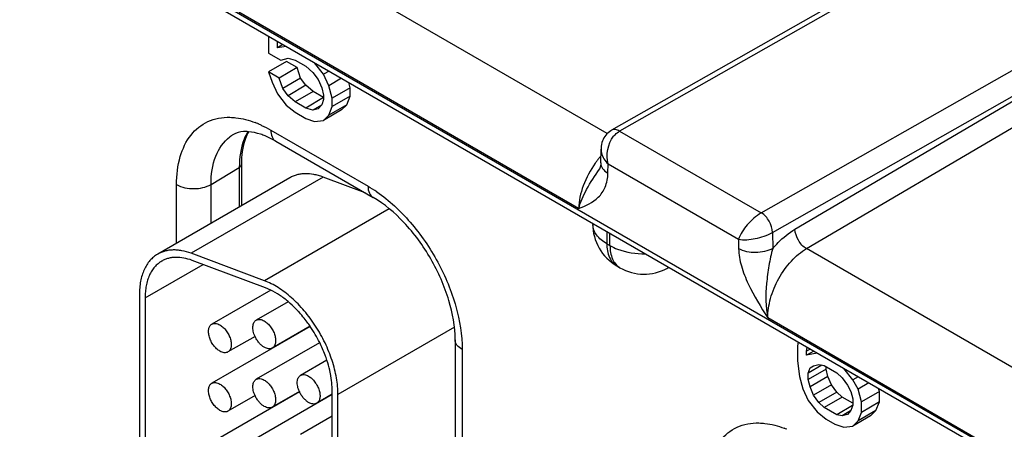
# Model space of a CAD drawing. Header units: inches. Extents: x 0 to 34, y 0 to 22.
# Tile 69 of 97: x 28.328 to 28.94, y 17.541 to 17.795. Entities that reach past the tile are written whole.
import ezdxf

# ---------------------------------------------------------------- set-up
doc = ezdxf.new("R2010")
doc.units = ezdxf.units.IN
doc.header["$LTSCALE"] = 1.87
doc.header["$MEASUREMENT"] = 0
doc.layers.get('0').update_dxf_attribs({"linetype": 'CONTINUOUS'})

msp = doc.modelspace()

# ---------------------------------------------------------------- linework, layer by layer
at = {"color": 7, "linetype": 'CONTINUOUS'}
for p, q in [((31.02971, 16.31756), (26.44402, 18.96528)), ((31.03168, 16.3132), (26.44599, 18.96093)), ((28.69282, 17.72464), (28.48782, 17.843)), ((28.89891, 17.84213), (28.6955, 17.7267)), ((28.9039, 17.84163), (28.70052, 17.72621)), ((28.67504, 17.678), (28.46385, 17.79993)), ((28.78857, 17.67538), (28.99201, 17.79076)), ((28.48229, 17.78519), (28.48229, 17.77466)), ((28.4878, 17.77797), (28.4878, 17.78201)), ((28.4913, 17.77999), (28.4878, 17.77797)), ((28.49331, 17.77869), (28.4878, 17.77797)), ((28.79554, 17.66322), (28.99902, 17.77862)), ((28.8095, 17.66522), (28.99902, 17.77659)), ((28.48229, 17.77466), (28.49, 17.7702)), ((28.49, 17.7702), (28.49441, 17.77156)), ((28.49441, 17.77156), (28.49882, 17.77031)), ((28.49343, 17.76939), (28.48229, 17.76296)), ((28.50004, 17.76557), (28.4889, 17.75914)), ((28.50004, 17.76557), (28.49343, 17.76939)), ((28.49882, 17.77031), (28.50543, 17.76649)), ((28.50224, 17.7591), (28.50004, 17.76557)), ((28.50543, 17.76649), (28.50984, 17.76265)), ((28.51645, 17.76143), (28.51094, 17.76851)), ((28.81663, 17.65315), (29.00615, 17.76452)), ((28.48229, 17.76296), (28.48449, 17.75649)), ((28.4889, 17.75914), (28.48229, 17.76296)), ((28.49111, 17.75267), (28.4889, 17.75914)), ((28.50224, 17.7591), (28.49111, 17.75267)), ((28.50555, 17.7546), (28.50224, 17.7591)), ((28.50984, 17.76265), (28.51315, 17.75814)), ((28.51995, 17.76345), (28.51645, 17.76143)), ((28.51976, 17.75432), (28.51645, 17.76143)), ((28.52775, 17.75894), (28.51976, 17.75432)), ((28.48449, 17.75649), (28.4878, 17.74938)), ((28.49441, 17.74817), (28.49111, 17.75267)), ((28.50555, 17.7546), (28.49441, 17.74817)), ((28.50996, 17.75075), (28.50555, 17.7546)), ((28.51315, 17.75814), (28.51535, 17.75297)), ((28.51535, 17.75297), (28.51645, 17.74843)), ((28.52196, 17.74655), (28.51976, 17.75432)), ((28.5331, 17.75298), (28.52196, 17.74655)), ((28.5331, 17.75298), (28.53212, 17.75642)), ((28.5331, 17.74779), (28.5331, 17.75298)), ((28.4878, 17.74938), (28.49331, 17.7423)), ((28.49882, 17.74432), (28.49441, 17.74817)), ((28.50996, 17.75075), (28.49882, 17.74432)), ((28.51657, 17.74693), (28.50543, 17.7405)), ((28.51657, 17.74693), (28.50996, 17.75075)), ((28.51645, 17.74843), (28.51645, 17.74584)), ((28.5331, 17.74779), (28.52196, 17.74136)), ((28.52196, 17.74136), (28.52196, 17.74655)), ((28.53089, 17.74256), (28.5331, 17.74779)), ((28.49331, 17.7423), (28.49882, 17.73782)), ((28.50543, 17.7405), (28.49882, 17.74432)), ((28.50984, 17.73926), (28.50543, 17.7405)), ((28.51513, 17.74231), (28.50984, 17.73926)), ((28.51315, 17.73995), (28.50984, 17.73926)), ((28.51535, 17.74257), (28.51315, 17.73995)), ((28.51645, 17.74584), (28.51535, 17.74257)), ((28.53089, 17.74256), (28.51976, 17.73613)), ((28.51976, 17.73613), (28.52196, 17.74136)), ((28.52759, 17.73927), (28.53089, 17.74256)), ((28.49882, 17.73782), (28.50543, 17.73401)), ((28.50543, 17.73401), (28.51094, 17.73212)), ((28.52759, 17.73927), (28.51645, 17.73284)), ((28.51645, 17.73284), (28.51976, 17.73613)), ((28.51094, 17.73212), (28.51645, 17.73284)), ((28.48681, 17.7199), (28.48181, 17.72248)), ((28.4837, 17.72676), (28.54416, 17.69186)), ((28.70052, 17.72621), (28.78857, 17.67538)), ((28.48681, 17.7199), (28.54727, 17.68499)), ((28.68882, 17.70641), (28.68895, 17.71497)), ((28.44658, 17.69309), (28.46416, 17.7036)), ((28.46416, 17.7036), (28.46416, 17.67904)), ((28.46543, 17.70541), (28.46543, 17.67977)), ((28.69321, 17.70006), (28.6933, 17.70578)), ((28.6933, 17.70578), (28.77439, 17.65896)), ((28.49547, 17.69711), (28.41345, 17.64975)), ((28.51622, 17.69761), (28.43419, 17.65025)), ((28.54231, 17.68786), (28.51622, 17.69761)), ((28.68791, 17.70258), (28.68792, 17.70259)), ((28.42518, 17.65653), (28.42518, 17.69298)), ((28.44658, 17.66889), (28.44658, 17.69309)), ((28.55733, 17.67796), (28.4798, 17.6332)), ((28.68377, 17.66886), (28.68377, 17.66845)), ((28.69255, 17.66379), (28.69255, 17.6562)), ((28.69452, 17.65506), (28.69452, 17.66265)), ((28.79554, 17.66322), (28.79569, 17.65335)), ((28.69255, 17.6562), (28.69452, 17.65506)), ((28.77439, 17.65896), (28.77448, 17.65314)), ((28.4798, 17.6332), (28.43419, 17.65025)), ((29.02163, 17.53479), (28.81663, 17.65315)), ((28.40559, 17.62254), (28.44161, 17.64333)), ((28.48042, 17.62882), (28.43481, 17.64587)), ((28.69877, 17.64247), (28.70074, 17.64133)), ((28.72995, 17.64089), (28.73112, 17.64152)), ((28.40206, 17.62458), (28.40206, 17.45291)), ((28.48366, 17.62741), (28.44708, 17.60629)), ((28.48366, 17.62743), (28.48042, 17.62882)), ((28.40559, 17.62254), (28.40559, 17.45087)), ((28.49454, 17.62022), (28.47466, 17.60874)), ((29.00384, 17.48815), (28.79265, 17.61009)), ((28.5082, 17.60484), (28.44708, 17.56955)), ((28.50812, 17.60496), (28.48466, 17.59142)), ((28.50821, 17.60485), (28.50812, 17.60497)), ((28.59783, 17.60442), (28.52545, 17.56262)), ((28.4739, 17.59868), (28.45708, 17.58897)), ((28.51408, 17.59476), (28.47466, 17.572)), ((28.48762, 17.59313), (28.48762, 17.59296)), ((28.59829, 17.59662), (28.59829, 17.37739)), ((28.81142, 17.59516), (28.8111, 17.5927)), ((28.60269, 17.59049), (28.60269, 17.37127)), ((28.8111, 17.5927), (28.8111, 17.58358)), ((28.81662, 17.58951), (28.81699, 17.59194)), ((28.81891, 17.59083), (28.81662, 17.58951)), ((28.82117, 17.58953), (28.81662, 17.5869)), ((28.81662, 17.5869), (28.81662, 17.58951)), ((28.82325, 17.58829), (28.81662, 17.5869)), ((28.51857, 17.58388), (28.50224, 17.57445)), ((28.8111, 17.58358), (28.8122, 17.57382)), ((28.82628, 17.58078), (28.81772, 17.57584)), ((28.82104, 17.58044), (28.82435, 17.58113)), ((28.82435, 17.58113), (28.82767, 17.58052)), ((28.81772, 17.57584), (28.81883, 17.57911)), ((28.82886, 17.57836), (28.81772, 17.57193)), ((28.81772, 17.57193), (28.81772, 17.57584)), ((28.81883, 17.57911), (28.82104, 17.58044)), ((28.82767, 17.58052), (28.8354, 17.57606)), ((28.82886, 17.57836), (28.82886, 17.57983)), ((28.82997, 17.57382), (28.82886, 17.57836)), ((28.8354, 17.57606), (28.83872, 17.57284)), ((28.84535, 17.57162), (28.83982, 17.57872)), ((28.8122, 17.57382), (28.81441, 17.56603)), ((28.81883, 17.56739), (28.81772, 17.57193)), ((28.82997, 17.57382), (28.81883, 17.56739)), ((28.83218, 17.56863), (28.82104, 17.5622)), ((28.83218, 17.56863), (28.82997, 17.57382)), ((28.83549, 17.56411), (28.83218, 17.56863)), ((28.83872, 17.57284), (28.84203, 17.56832)), ((28.84877, 17.57359), (28.84535, 17.57162)), ((28.84866, 17.5658), (28.84535, 17.57162)), ((28.85546, 17.56972), (28.84866, 17.5658)), ((28.50154, 17.56425), (28.44708, 17.53281)), ((28.52191, 17.56254), (28.47466, 17.53526)), ((28.50148, 17.56439), (28.48466, 17.55468)), ((28.52191, 17.56271), (28.51224, 17.55713)), ((28.52191, 17.37442), (28.52191, 17.56466)), ((28.52545, 17.37238), (28.52545, 17.56262)), ((28.81441, 17.56603), (28.81772, 17.5589)), ((28.82104, 17.5622), (28.81883, 17.56739)), ((28.83549, 17.56411), (28.82435, 17.55768)), ((28.83881, 17.5609), (28.83549, 17.56411)), ((28.84203, 17.56832), (28.84424, 17.56444)), ((28.84424, 17.56444), (28.84535, 17.55989)), ((28.85087, 17.55801), (28.84866, 17.5658)), ((28.86201, 17.56444), (28.85087, 17.55801)), ((28.86201, 17.56444), (28.86149, 17.56624)), ((28.86201, 17.55792), (28.86201, 17.56444)), ((28.4739, 17.56194), (28.45708, 17.55223)), ((28.48762, 17.55639), (28.48762, 17.55621)), ((28.81772, 17.5589), (28.82325, 17.55181)), ((28.82435, 17.55768), (28.82104, 17.5622)), ((28.82767, 17.55447), (28.82435, 17.55768)), ((28.83881, 17.5609), (28.82767, 17.55447)), ((28.84535, 17.55712), (28.83881, 17.5609)), ((28.84535, 17.55989), (28.84535, 17.55598)), ((28.85087, 17.55149), (28.85087, 17.55801)), ((28.86201, 17.55792), (28.85087, 17.55149)), ((28.8598, 17.55268), (28.86201, 17.55792)), ((28.82325, 17.55181), (28.82877, 17.54731)), ((28.8354, 17.55), (28.82767, 17.55447)), ((28.84524, 17.55568), (28.8354, 17.55)), ((28.84402, 17.55245), (28.83872, 17.54939)), ((28.84424, 17.55271), (28.84203, 17.55008)), ((28.84535, 17.55598), (28.84424, 17.55271)), ((28.8598, 17.55268), (28.84866, 17.54625)), ((28.84866, 17.54625), (28.85087, 17.55149)), ((28.85648, 17.54939), (28.8598, 17.55268)), ((28.52191, 17.54907), (28.50224, 17.53771)), ((28.82877, 17.54731), (28.8343, 17.54412)), ((28.8343, 17.54412), (28.83982, 17.54224)), ((28.83872, 17.54939), (28.8354, 17.55)), ((28.84203, 17.55008), (28.83872, 17.54939)), ((28.85648, 17.54939), (28.84535, 17.54296)), ((28.84535, 17.54296), (28.84866, 17.54625)), ((28.83982, 17.54224), (28.84535, 17.54296))]:
    msp.add_line(p, q, dxfattribs=at)
for points in [[(28.6955, 17.7267), (28.69497, 17.72638), (28.69415, 17.72581), (28.69337, 17.72516), (28.69264, 17.72446), (28.69196, 17.72368), (28.69134, 17.72285), (28.69079, 17.72197), (28.6903, 17.72102), (28.68988, 17.72003), (28.68954, 17.719), (28.68927, 17.71792), (28.68908, 17.7168), (28.68897, 17.71565), (28.68895, 17.71498)], [(28.68882, 17.70641), (28.6888, 17.70586), (28.68875, 17.70528), (28.68868, 17.70477), (28.68859, 17.70431), (28.68849, 17.7039), (28.68838, 17.70355), (28.68827, 17.70326), (28.68815, 17.703), (28.68803, 17.70278), (28.68791, 17.70258)]]:
    msp.add_lwpolyline(points, dxfattribs=at)
for centre, radius, start, end in [((28.45219, 17.67453), 0.06094, 67.45094, 69.0888), ((28.45146, 17.67275), 0.06286, 66.91931, 67.4564), ((28.47199, 17.70442), 0.02274, 121.23349, 127.14309), ((28.46169, 17.67799), 0.04882, 65.66924, 67.61495), ((28.73352, 17.67225), 0.05897, 140.85539, 142.56786), ((28.73237, 17.67318), 0.0575, 139.1448, 140.85503), ((28.73472, 17.67132), 0.06049, 142.77997, 144.67107), ((28.73416, 17.67175), 0.05979, 142.56421, 142.77698), ((28.50229, 17.61949), 0.08361, 55.47027, 59.94569), ((28.71377, 17.66845), 0.03, 179.99684, 239.99782), ((28.69374, 17.66845), 0.00998, 179.99762, 181.52811), ((28.71574, 17.66731), 0.03, 239.99871, 298.27008), ((28.72517, 17.64976), 0.01007, 298.28614, 305.54609), ((28.43677, 17.55633), 0.08635, 26.43035, 34.18199), ((28.43999, 17.55786), 0.08279, 20.66829, 26.47352), ((28.44413, 17.55943), 0.07836, 18.17901, 20.66465), ((28.51672, 17.57131), 0.01674, 204.41509, 204.92863), ((28.78099, 17.48468), 0.06094, 67.45094, 69.0888)]:
    msp.add_arc(centre, radius, start, end, dxfattribs=at)
for points, knots in [([(28.42518, 17.69298), (28.42518, 17.69882), (28.42636, 17.70973), (28.43292, 17.72398), (28.44429, 17.73322), (28.45364, 17.73482), (28.45825, 17.73473)], [0, 0, 0, 0, 0.293213, 0.543425, 0.768378, 1, 1, 1, 1]), ([(28.45825, 17.73473), (28.45951, 17.73471), (28.46487, 17.73433), (28.47011, 17.73292), (28.47394, 17.73146)], [0, 0, 0, 0, 0.235715, 1, 1, 1, 1]), ([(28.4761, 17.73058), (28.47674, 17.73031), (28.47933, 17.72916), (28.48185, 17.72784), (28.4837, 17.72676)], [0, 0, 0, 0, 0.243649, 1, 1, 1, 1]), ([(28.44658, 17.69309), (28.44658, 17.69903), (28.44795, 17.71005), (28.45435, 17.71958), (28.45826, 17.72254)], [0, 0, 0, 0, 0.548022, 1, 1, 1, 1]), ([(28.46981, 17.7258), (28.46882, 17.72588), (28.46553, 17.72593), (28.46217, 17.72506), (28.4602, 17.72386)], [0, 0, 0, 0, 0.300738, 1, 1, 1, 1]), ([(28.4694, 17.72582), (28.46852, 17.72433), (28.46521, 17.71738), (28.46416, 17.70953), (28.46416, 17.7036)], [0, 0, 0, 0, 0.226639, 1, 1, 1, 1]), ([(28.46982, 17.72579), (28.46909, 17.72443), (28.46629, 17.71799), (28.46543, 17.71085), (28.46543, 17.70541)], [0, 0, 0, 0, 0.221289, 1, 1, 1, 1]), ([(28.48029, 17.72313), (28.47934, 17.72352), (28.47596, 17.72479), (28.47239, 17.72561), (28.46981, 17.7258)], [0, 0, 0, 0, 0.282391, 1, 1, 1, 1]), ([(28.4837, 17.72676), (28.4837, 17.72533), (28.48405, 17.72267), (28.4858, 17.72048), (28.48681, 17.7199)], [0, 0, 0, 0, 0.550787, 1, 1, 1, 1]), ([(28.70052, 17.72621), (28.6997, 17.72669), (28.69804, 17.72737), (28.69619, 17.72709), (28.69551, 17.7267)], [0, 0, 0, 0, 0.548404, 1, 1, 1, 1]), ([(28.69679, 17.72293), (28.69706, 17.72327), (28.69814, 17.72453), (28.69945, 17.72561), (28.70052, 17.72621)], [0, 0, 0, 0, 0.262078, 1, 1, 1, 1]), ([(28.68895, 17.71497), (28.68894, 17.71418), (28.68934, 17.71072), (28.69141, 17.70765), (28.6933, 17.70578)], [0, 0, 0, 0, 0.231238, 1, 1, 1, 1]), ([(28.46543, 17.70541), (28.46543, 17.70524), (28.4653, 17.70448), (28.46467, 17.7039), (28.46416, 17.7036)], [0, 0, 0, 0, 0.221851, 1, 1, 1, 1]), ([(28.68537, 17.7063), (28.68228, 17.70195), (28.67746, 17.6929), (28.67513, 17.68281), (28.67504, 17.678)], [0, 0, 0, 0, 0.526247, 1, 1, 1, 1]), ([(28.68882, 17.70641), (28.6888, 17.70521), (28.6898, 17.70252), (28.69195, 17.70081), (28.69321, 17.70006)], [0, 0, 0, 0, 0.450469, 1, 1, 1, 1]), ([(28.51622, 17.69761), (28.51527, 17.69796), (28.51337, 17.69859), (28.50965, 17.69947), (28.50597, 17.69981), (28.50245, 17.69953), (28.49998, 17.69903), (28.49764, 17.69824), (28.49617, 17.69752), (28.49547, 17.69711)], [0, 0, 0, 0, 0.142384, 0.278802, 0.534366, 0.655079, 0.772166, 0.886734, 1, 1, 1, 1]), ([(28.67504, 17.678), (28.67617, 17.68217), (28.67998, 17.69075), (28.6852, 17.69842), (28.68791, 17.70258)], [0, 0, 0, 0, 0.465661, 1, 1, 1, 1]), ([(28.67504, 17.678), (28.67937, 17.67982), (28.68631, 17.68282), (28.69222, 17.69151), (28.69316, 17.69709), (28.69321, 17.70006)], [0, 0, 0, 0, 0.461393, 0.70815, 1, 1, 1, 1]), ([(28.42518, 17.69298), (28.42837, 17.69114), (28.4359, 17.68971), (28.44344, 17.69121), (28.44658, 17.69309)], [0, 0, 0, 0, 0.501152, 1, 1, 1, 1]), ([(28.54416, 17.69186), (28.54416, 17.69042), (28.54451, 17.68776), (28.54626, 17.68557), (28.54727, 17.68499)], [0, 0, 0, 0, 0.550787, 1, 1, 1, 1]), ([(28.59829, 17.59662), (28.59829, 17.60482), (28.59505, 17.62242), (28.58404, 17.6473), (28.56799, 17.66928), (28.55437, 17.68089), (28.54727, 17.68499)], [0, 0, 0, 0, 0.232872, 0.49999, 0.767113, 1, 1, 1, 1]), ([(28.54968, 17.68837), (28.55735, 17.68311), (28.57166, 17.66971), (28.5883, 17.64535), (28.59952, 17.61841), (28.60269, 17.59947), (28.60269, 17.59049)], [0, 0, 0, 0, 0.242847, 0.505649, 0.765413, 1, 1, 1, 1]), ([(28.78856, 17.67538), (28.78524, 17.67348), (28.77978, 17.66843), (28.77555, 17.66226), (28.77439, 17.65896)], [0, 0, 0, 0, 0.522556, 1, 1, 1, 1]), ([(28.79554, 17.66322), (28.79552, 17.66563), (28.79391, 17.67037), (28.79064, 17.67419), (28.78857, 17.67538)], [0, 0, 0, 0, 0.501968, 1, 1, 1, 1]), ([(28.69255, 17.6562), (28.69012, 17.65761), (28.68593, 17.66081), (28.68383, 17.66588), (28.68377, 17.66818)], [0, 0, 0, 0, 0.550246, 1, 1, 1, 1]), ([(28.77439, 17.65896), (28.77781, 17.6584), (28.7852, 17.65908), (28.79224, 17.66132), (28.79554, 17.66322)], [0, 0, 0, 0, 0.47579, 1, 1, 1, 1]), ([(28.79569, 17.65335), (28.79674, 17.65458), (28.80086, 17.65905), (28.80564, 17.66295), (28.8095, 17.66522)], [0, 0, 0, 0, 0.264871, 1, 1, 1, 1]), ([(28.81663, 17.65315), (28.81455, 17.65435), (28.81125, 17.65811), (28.80955, 17.66282), (28.8095, 17.66522)], [0, 0, 0, 0, 0.499442, 1, 1, 1, 1]), ([(28.69255, 17.6562), (28.69255, 17.65334), (28.69325, 17.64801), (28.69674, 17.64364), (28.69877, 17.64247)], [0, 0, 0, 0, 0.550749, 1, 1, 1, 1]), ([(28.69452, 17.65506), (28.69602, 17.6542), (28.70289, 17.65103), (28.71061, 17.64992), (28.71643, 17.64999)], [0, 0, 0, 0, 0.229051, 1, 1, 1, 1]), ([(28.69452, 17.65506), (28.69452, 17.6522), (28.69522, 17.64688), (28.69871, 17.6425), (28.70074, 17.64133)], [0, 0, 0, 0, 0.550748, 1, 1, 1, 1]), ([(28.41345, 17.64975), (28.41254, 17.64923), (28.41081, 17.64802), (28.40852, 17.64577), (28.40655, 17.64309), (28.40492, 17.64003), (28.40364, 17.6366), (28.40272, 17.63285), (28.40217, 17.6288), (28.40206, 17.62601), (28.40206, 17.62458)], [0, 0, 0, 0, 0.108017, 0.218075, 0.332007, 0.451342, 0.577251, 0.710543, 0.851537, 1, 1, 1, 1]), ([(28.43419, 17.65025), (28.43233, 17.65094), (28.4295, 17.65176), (28.42572, 17.65229), (28.42302, 17.65237), (28.42043, 17.65217), (28.41795, 17.65167), (28.41561, 17.65088), (28.41415, 17.65016), (28.41345, 17.64975)], [0, 0, 0, 0, 0.278448, 0.40911, 0.534422, 0.655132, 0.772201, 0.886744, 1, 1, 1, 1]), ([(28.79569, 17.65335), (28.79254, 17.65153), (28.78511, 17.65005), (28.77764, 17.65137), (28.77448, 17.65314)], [0, 0, 0, 0, 0.501142, 1, 1, 1, 1]), ([(28.77448, 17.65314), (28.77453, 17.64951), (28.77595, 17.64194), (28.78177, 17.62725), (28.78829, 17.61696), (28.79265, 17.61009)], [0, 0, 0, 0, 0.230469, 0.482761, 1, 1, 1, 1]), ([(28.79569, 17.65335), (28.7946, 17.64984), (28.79318, 17.64255), (28.79116, 17.62817), (28.79119, 17.61709), (28.79265, 17.61009)], [0, 0, 0, 0, 0.253016, 0.508341, 1, 1, 1, 1]), ([(28.79265, 17.61009), (28.79257, 17.61415), (28.79392, 17.62272), (28.799, 17.63481), (28.80658, 17.64547), (28.81315, 17.6511), (28.81663, 17.65315)], [0, 0, 0, 0, 0.238326, 0.500865, 0.76294, 1, 1, 1, 1]), ([(28.41595, 17.64542), (28.41513, 17.64495), (28.41355, 17.64385), (28.41147, 17.6418), (28.40968, 17.63937), (28.40819, 17.63658), (28.40703, 17.63347), (28.4062, 17.63005), (28.4057, 17.62638), (28.40559, 17.62384), (28.40559, 17.62254)], [0, 0, 0, 0, 0.108013, 0.218062, 0.332006, 0.451356, 0.577259, 0.710503, 0.851479, 1, 1, 1, 1]), ([(28.43481, 17.64587), (28.43311, 17.64651), (28.42976, 17.64748), (28.42549, 17.64787), (28.42229, 17.64762), (28.42004, 17.64717), (28.41792, 17.64645), (28.41658, 17.64579), (28.41595, 17.64542)], [0, 0, 0, 0, 0.278612, 0.534243, 0.654988, 0.772106, 0.886705, 1, 1, 1, 1]), ([(28.52545, 17.56262), (28.52545, 17.5643), (28.52528, 17.56773), (28.52458, 17.57296), (28.52343, 17.57832), (28.52185, 17.58377), (28.51985, 17.58923), (28.51746, 17.59464), (28.5147, 17.59994), (28.51161, 17.60507), (28.50823, 17.60995), (28.50459, 17.61455), (28.50074, 17.6188), (28.49672, 17.62265), (28.49258, 17.62605), (28.48837, 17.62898), (28.48413, 17.63138), (28.48124, 17.63266), (28.4798, 17.6332)], [0, 0, 0, 0, 0.056893, 0.116652, 0.178876, 0.243178, 0.309139, 0.376265, 0.444032, 0.511906, 0.57935, 0.645841, 0.710872, 0.773976, 0.834732, 0.892823, 0.947989, 1, 1, 1, 1]), ([(28.49454, 17.62023), (28.49282, 17.62169), (28.48934, 17.62433), (28.48555, 17.62652), (28.48366, 17.62743)], [0, 0, 0, 0, 0.51772, 1, 1, 1, 1]), ([(28.5008, 17.61422), (28.5003, 17.61476), (28.49831, 17.61686), (28.49619, 17.61884), (28.49454, 17.62023)], [0, 0, 0, 0, 0.255298, 1, 1, 1, 1]), ([(28.50812, 17.60497), (28.50756, 17.60579), (28.50529, 17.60901), (28.50279, 17.61206), (28.5008, 17.61422)], [0, 0, 0, 0, 0.253561, 1, 1, 1, 1]), ([(28.45208, 17.58947), (28.45173, 17.58968), (28.45101, 17.59015), (28.44963, 17.59131), (28.44807, 17.59309), (28.44655, 17.59556), (28.44549, 17.59819), (28.44496, 17.60078), (28.44501, 17.60281), (28.44539, 17.60421), (28.44581, 17.60508), (28.44637, 17.60579), (28.44684, 17.60615), (28.44708, 17.60629)], [0, 0, 0, 0, 0.062368, 0.128847, 0.270429, 0.417551, 0.56187, 0.695511, 0.81275, 0.864706, 0.912526, 0.957149, 1, 1, 1, 1]), ([(28.44708, 17.60629), (28.44725, 17.60639), (28.4476, 17.60655), (28.44836, 17.60676), (28.44943, 17.60679), (28.45077, 17.60647), (28.45165, 17.60605), (28.45208, 17.6058)], [0, 0, 0, 0, 0.108161, 0.21833, 0.451295, 0.710674, 1, 1, 1, 1]), ([(28.45208, 17.6058), (28.45244, 17.60559), (28.45316, 17.60511), (28.45453, 17.60396), (28.4561, 17.60217), (28.45761, 17.59971), (28.45868, 17.59708), (28.45921, 17.59449), (28.45916, 17.59245), (28.45878, 17.59105), (28.45836, 17.59018), (28.4578, 17.58947), (28.45733, 17.58912), (28.45708, 17.58897)], [0, 0, 0, 0, 0.062368, 0.128847, 0.270429, 0.417551, 0.56187, 0.695511, 0.81275, 0.864706, 0.912526, 0.957149, 1, 1, 1, 1]), ([(28.4739, 17.59868), (28.47366, 17.5992), (28.47325, 17.60025), (28.47282, 17.60183), (28.47259, 17.60336), (28.47257, 17.60479), (28.47278, 17.60609), (28.47319, 17.60721), (28.47381, 17.60812), (28.47437, 17.60857), (28.47466, 17.60874)], [0, 0, 0, 0, 0.15689, 0.307619, 0.449551, 0.580712, 0.700116, 0.808082, 0.906721, 1, 1, 1, 1]), ([(28.47466, 17.60874), (28.47483, 17.60884), (28.47517, 17.609), (28.47594, 17.60921), (28.47701, 17.60924), (28.47835, 17.60891), (28.47922, 17.6085), (28.47966, 17.60825)], [0, 0, 0, 0, 0.108161, 0.21833, 0.451295, 0.710674, 1, 1, 1, 1]), ([(28.47966, 17.60825), (28.48002, 17.60804), (28.48073, 17.60756), (28.48211, 17.6064), (28.48368, 17.60462), (28.48519, 17.60216), (28.48625, 17.59953), (28.48678, 17.59694), (28.48674, 17.5949), (28.48636, 17.5935), (28.48594, 17.59263), (28.48538, 17.59192), (28.48491, 17.59156), (28.48466, 17.59142)], [0, 0, 0, 0, 0.062368, 0.128847, 0.270429, 0.417551, 0.56187, 0.695511, 0.81275, 0.864706, 0.912526, 0.957149, 1, 1, 1, 1]), ([(28.47966, 17.59192), (28.47907, 17.59226), (28.47791, 17.59311), (28.47635, 17.59469), (28.47498, 17.59657), (28.47422, 17.59796), (28.4739, 17.59868)], [0, 0, 0, 0, 0.227622, 0.475904, 0.736446, 1, 1, 1, 1]), ([(28.60269, 17.59049), (28.60145, 17.59121), (28.59931, 17.59284), (28.59829, 17.59545), (28.59829, 17.59662)], [0, 0, 0, 0, 0.55078, 1, 1, 1, 1]), ([(28.45708, 17.58897), (28.45692, 17.58888), (28.45657, 17.58872), (28.45581, 17.5885), (28.45474, 17.58848), (28.4534, 17.5888), (28.45252, 17.58922), (28.45208, 17.58947)], [0, 0, 0, 0, 0.108161, 0.21833, 0.451295, 0.710674, 1, 1, 1, 1]), ([(28.48466, 17.59142), (28.4845, 17.59133), (28.48415, 17.59116), (28.48339, 17.59095), (28.48231, 17.59092), (28.48097, 17.59125), (28.4801, 17.59166), (28.47966, 17.59192)], [0, 0, 0, 0, 0.108161, 0.21833, 0.451295, 0.710674, 1, 1, 1, 1]), ([(28.52079, 17.57553), (28.52065, 17.57622), (28.52004, 17.57904), (28.51926, 17.58181), (28.51858, 17.58388)], [0, 0, 0, 0, 0.24487, 1, 1, 1, 1]), ([(28.50224, 17.57445), (28.5024, 17.57454), (28.50275, 17.57471), (28.50351, 17.57492), (28.50459, 17.57495), (28.50593, 17.57462), (28.5068, 17.57421), (28.50724, 17.57395)], [0, 0, 0, 0, 0.108161, 0.21833, 0.451295, 0.710674, 1, 1, 1, 1]), ([(28.52191, 17.56466), (28.52191, 17.56644), (28.52171, 17.57008), (28.52115, 17.57369), (28.52079, 17.57553)], [0, 0, 0, 0, 0.486254, 1, 1, 1, 1]), ([(28.45208, 17.55273), (28.45173, 17.55293), (28.45101, 17.55341), (28.44963, 17.55457), (28.44807, 17.55635), (28.44655, 17.55881), (28.44549, 17.56145), (28.44496, 17.56403), (28.44501, 17.56607), (28.44539, 17.56747), (28.44581, 17.56834), (28.44637, 17.56905), (28.44684, 17.56941), (28.44708, 17.56955)], [0, 0, 0, 0, 0.062368, 0.128847, 0.270429, 0.417551, 0.56187, 0.695511, 0.81275, 0.864706, 0.912526, 0.957149, 1, 1, 1, 1]), ([(28.44708, 17.56955), (28.44725, 17.56965), (28.4476, 17.56981), (28.44836, 17.57002), (28.44943, 17.57005), (28.45077, 17.56972), (28.45165, 17.56931), (28.45208, 17.56906)], [0, 0, 0, 0, 0.108161, 0.21833, 0.451295, 0.710674, 1, 1, 1, 1]), ([(28.45208, 17.56906), (28.45244, 17.56885), (28.45316, 17.56837), (28.45453, 17.56721), (28.4561, 17.56543), (28.45761, 17.56297), (28.45868, 17.56034), (28.45921, 17.55775), (28.45916, 17.55571), (28.45878, 17.55431), (28.45836, 17.55344), (28.4578, 17.55273), (28.45733, 17.55237), (28.45708, 17.55223)], [0, 0, 0, 0, 0.062368, 0.128847, 0.270429, 0.417551, 0.56187, 0.695511, 0.81275, 0.864706, 0.912526, 0.957149, 1, 1, 1, 1]), ([(28.4739, 17.56194), (28.47366, 17.56246), (28.47325, 17.5635), (28.47282, 17.56509), (28.47259, 17.56662), (28.47257, 17.56805), (28.47278, 17.56935), (28.47319, 17.57047), (28.47381, 17.57138), (28.47437, 17.57183), (28.47466, 17.572)], [0, 0, 0, 0, 0.15689, 0.307619, 0.449551, 0.580712, 0.700116, 0.808082, 0.906721, 1, 1, 1, 1]), ([(28.47466, 17.572), (28.47483, 17.57209), (28.47517, 17.57226), (28.47594, 17.57247), (28.47701, 17.5725), (28.47835, 17.57217), (28.47922, 17.57176), (28.47966, 17.5715)], [0, 0, 0, 0, 0.108161, 0.21833, 0.451295, 0.710674, 1, 1, 1, 1]), ([(28.47966, 17.5715), (28.48002, 17.5713), (28.48073, 17.57082), (28.48211, 17.56966), (28.48368, 17.56788), (28.48519, 17.56542), (28.48625, 17.56279), (28.48678, 17.5602), (28.48674, 17.55816), (28.48636, 17.55676), (28.48594, 17.55589), (28.48538, 17.55518), (28.48491, 17.55482), (28.48466, 17.55468)], [0, 0, 0, 0, 0.062368, 0.128847, 0.270429, 0.417551, 0.56187, 0.695511, 0.81275, 0.864706, 0.912526, 0.957149, 1, 1, 1, 1]), ([(28.50147, 17.56439), (28.50124, 17.56491), (28.50083, 17.56595), (28.50039, 17.56753), (28.50017, 17.56907), (28.50015, 17.5705), (28.50035, 17.5718), (28.50077, 17.57292), (28.50139, 17.57383), (28.50194, 17.57428), (28.50224, 17.57445)], [0, 0, 0, 0, 0.15689, 0.307619, 0.449551, 0.580712, 0.700116, 0.808082, 0.906721, 1, 1, 1, 1]), ([(28.50724, 17.57395), (28.5076, 17.57375), (28.50831, 17.57327), (28.50969, 17.57211), (28.51126, 17.57033), (28.51277, 17.56787), (28.51383, 17.56523), (28.51436, 17.56265), (28.51431, 17.56061), (28.51394, 17.55921), (28.51351, 17.55834), (28.51295, 17.55763), (28.51249, 17.55727), (28.51224, 17.55713)], [0, 0, 0, 0, 0.062368, 0.128847, 0.270429, 0.417551, 0.56187, 0.695511, 0.81275, 0.864706, 0.912526, 0.957149, 1, 1, 1, 1]), ([(28.50724, 17.55762), (28.50666, 17.55796), (28.50551, 17.55879), (28.50398, 17.56034), (28.50262, 17.56218), (28.50187, 17.56354), (28.50154, 17.56425)], [0, 0, 0, 0, 0.227613, 0.475701, 0.736134, 1, 1, 1, 1]), ([(28.47966, 17.55518), (28.47907, 17.55552), (28.47791, 17.55637), (28.47635, 17.55795), (28.47498, 17.55983), (28.47422, 17.56122), (28.4739, 17.56194)], [0, 0, 0, 0, 0.227622, 0.475904, 0.736446, 1, 1, 1, 1]), ([(28.51224, 17.55713), (28.51207, 17.55703), (28.51173, 17.55687), (28.51096, 17.55666), (28.50989, 17.55663), (28.50855, 17.55696), (28.50768, 17.55737), (28.50724, 17.55762)], [0, 0, 0, 0, 0.108161, 0.21833, 0.451295, 0.710674, 1, 1, 1, 1]), ([(28.45708, 17.55223), (28.45692, 17.55214), (28.45657, 17.55197), (28.45581, 17.55176), (28.45474, 17.55173), (28.4534, 17.55206), (28.45252, 17.55247), (28.45208, 17.55273)], [0, 0, 0, 0, 0.108161, 0.21833, 0.451295, 0.710674, 1, 1, 1, 1]), ([(28.48466, 17.55468), (28.4845, 17.55459), (28.48415, 17.55442), (28.48339, 17.55421), (28.48231, 17.55418), (28.48097, 17.55451), (28.4801, 17.55492), (28.47966, 17.55518)], [0, 0, 0, 0, 0.108161, 0.21833, 0.451295, 0.710674, 1, 1, 1, 1]), ([(28.75399, 17.50313), (28.75399, 17.50897), (28.75517, 17.51988), (28.76173, 17.53414), (28.77309, 17.54337), (28.78244, 17.54498), (28.78706, 17.54489)], [0, 0, 0, 0, 0.293213, 0.543425, 0.768378, 1, 1, 1, 1]), ([(28.78706, 17.54489), (28.78832, 17.54486), (28.79367, 17.54448), (28.79892, 17.54307), (28.80274, 17.54161)], [0, 0, 0, 0, 0.235715, 1, 1, 1, 1])]:
    msp.add_open_spline(points, degree=3, knots=knots, dxfattribs=at)
msp.add_open_spline([(28.6933, 17.70578), (28.69189, 17.71144), (28.69318, 17.71835), (28.69679, 17.72293)], degree=3, dxfattribs=at)

doc.saveas('drawing.dxf')
